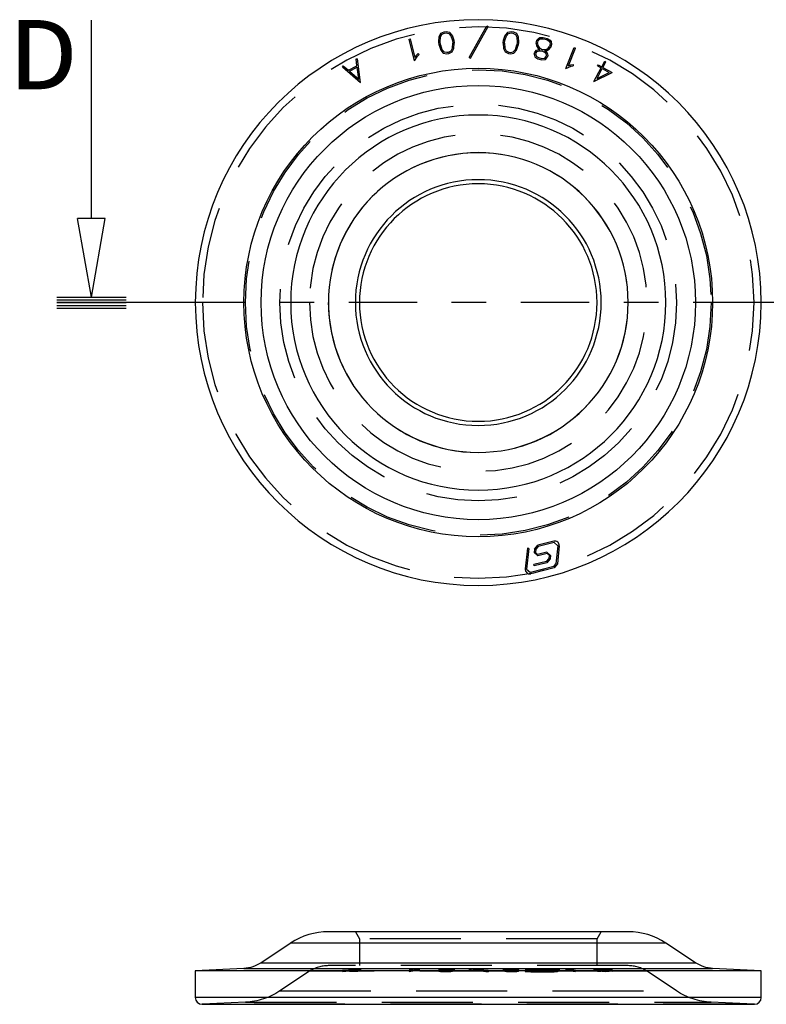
# Model space of a CAD drawing. Extents: x -65 to -29, y -70.1 to -47.
# Tile 39 of 57: x -39.3 to -37.2, y -66.6 to -63.7. Entities that reach past the tile are written whole.
import ezdxf
from ezdxf.enums import TextEntityAlignment as Align

# ---------------------------------------------------------------- set-up
doc = ezdxf.new("R2010")
doc.units = 0
doc.header["$MEASUREMENT"] = 0
doc.linetypes.add('DIVIDE', pattern=[0.393701, 0.19685, -0.098425, 0, -0.098425])
doc.linetypes.add('HIDDEN', pattern=[0.393701, 0.26248, -0.13122])
doc.layers.get('0').update_dxf_attribs({"linetype": 'CONTINUOUS'})
doc.layers.add('DST', color=7, linetype='CONTINUOUS')
doc.styles.add('VERO7-COURIER_NEW', font='cour.ttf')

# ---------------------------------------------------------------- blocks, each defined once
blk = doc.blocks.new('ARROWHEADSECTIONCLOSED')
at = {"color": 0}
for p, q in [((0, 0.0196), (-1, 0.0196)), ((0, 0.0098), (-1, 0.0098)), ((0, 0), (-1, 0)), ((0, -0.0098), (-1, -0.0098)), ((0, -0.0196), (-1, -0.0196)), ((-0.5, -0.0196), (-0.7, -0.2976)), ((-0.5, -0.0196), (-0.3, -0.2976)), ((-0.7, -0.2976), (-0.3, -0.2976)), ((-0.5, -0.2976), (-0.5, -1))]:
    blk.add_line(p, q, dxfattribs=at)

msp = doc.modelspace()

# ---------------------------------------------------------------- linework, layer by layer
at = {"layer": 'DST', "color": 4, "linetype": 'CONTINUOUS'}
for p, q in [((-38.0137, -63.8573), (-37.9622, -63.766)), ((-38.0102, -63.8593), (-37.9588, -63.7679)), ((-37.9622, -63.766), (-37.9588, -63.7679)), ((-38.1869, -63.8042), (-38.183, -63.8032)), ((-38.1711, -63.867), (-38.1869, -63.8042)), ((-38.1696, -63.8568), (-38.183, -63.8032)), ((-38.1015, -63.8123), (-38.1004, -63.7971)), ((-38.1004, -63.7971), (-38.0953, -63.787)), ((-38.0976, -63.8122), (-38.0965, -63.7982)), ((-38.0965, -63.7982), (-38.0924, -63.79)), ((-38.0953, -63.787), (-38.0862, -63.7827)), ((-38.0924, -63.79), (-38.0851, -63.7865)), ((-38.0862, -63.7827), (-38.0799, -63.7819)), ((-38.0851, -63.7865), (-38.0801, -63.7859)), ((-38.0801, -63.7859), (-38.0722, -63.7874)), ((-38.0799, -63.7819), (-38.0701, -63.7839)), ((-38.0722, -63.7874), (-38.0662, -63.7945)), ((-38.0701, -63.7839), (-38.0627, -63.7925)), ((-38.0662, -63.7945), (-38.0618, -63.8077)), ((-38.0627, -63.7925), (-38.0579, -63.8069)), ((-37.9145, -63.807), (-37.9097, -63.7926)), ((-37.9106, -63.8079), (-37.9062, -63.7946)), ((-37.9097, -63.7926), (-37.9023, -63.7841)), ((-37.9062, -63.7946), (-37.9002, -63.7877)), ((-37.9023, -63.7841), (-37.8925, -63.782)), ((-37.9002, -63.7877), (-37.8923, -63.786)), ((-37.8925, -63.782), (-37.8861, -63.7829)), ((-37.8923, -63.786), (-37.8873, -63.7867)), ((-37.8873, -63.7867), (-37.8801, -63.7902)), ((-37.8861, -63.7829), (-37.8771, -63.7872)), ((-37.8801, -63.7902), (-37.8759, -63.7984)), ((-37.8771, -63.7872), (-37.872, -63.7974)), ((-37.8759, -63.7984), (-37.8749, -63.8124)), ((-37.872, -63.7974), (-37.8709, -63.8125)), ((-37.8184, -63.8075), (-37.8137, -63.8022)), ((-37.8148, -63.8094), (-37.8111, -63.8052)), ((-37.8137, -63.8022), (-37.8096, -63.7996)), ((-37.8111, -63.8052), (-37.8084, -63.8035)), ((-37.8096, -63.7996), (-37.7998, -63.799)), ((-37.8084, -63.8035), (-37.8001, -63.8029)), ((-37.8001, -63.8029), (-37.7897, -63.8055)), ((-37.7998, -63.799), (-37.7881, -63.8019)), ((-37.7897, -63.8055), (-37.7827, -63.81)), ((-37.7881, -63.8019), (-37.7798, -63.8072)), ((-38.1004, -63.8211), (-38.1015, -63.8123)), ((-38.1004, -63.8211), (-38.0956, -63.8355)), ((-38.0965, -63.8202), (-38.0976, -63.8122)), ((-38.0965, -63.8202), (-38.0922, -63.8336)), ((-38.0922, -63.8336), (-38.0862, -63.8405)), ((-38.066, -63.8381), (-38.0619, -63.8298)), ((-38.0631, -63.841), (-38.058, -63.8309)), ((-38.0619, -63.8298), (-38.0608, -63.8159)), ((-38.0618, -63.8077), (-38.0608, -63.8159)), ((-38.058, -63.8309), (-38.0568, -63.8158)), ((-38.0579, -63.8069), (-38.0568, -63.8158)), ((-37.9156, -63.8159), (-37.9145, -63.807)), ((-37.9156, -63.8159), (-37.9145, -63.831)), ((-37.9145, -63.831), (-37.9095, -63.8412)), ((-37.9117, -63.816), (-37.9106, -63.8079)), ((-37.9117, -63.816), (-37.9106, -63.8299)), ((-37.9106, -63.8299), (-37.9065, -63.8382)), ((-37.8863, -63.8407), (-37.8803, -63.8338)), ((-37.8803, -63.8338), (-37.8759, -63.8204)), ((-37.8769, -63.8358), (-37.872, -63.8213)), ((-37.8749, -63.8124), (-37.8759, -63.8204)), ((-37.8709, -63.8125), (-37.872, -63.8213)), ((-37.8207, -63.8168), (-37.8184, -63.8075)), ((-37.8207, -63.8168), (-37.8191, -63.8238)), ((-37.8191, -63.8238), (-37.8147, -63.8314)), ((-37.8191, -63.8358), (-37.812, -63.8343)), ((-37.8167, -63.8168), (-37.8148, -63.8094)), ((-37.8167, -63.8168), (-37.8154, -63.8223)), ((-37.8154, -63.8223), (-37.8117, -63.8286)), ((-37.8147, -63.8314), (-37.8101, -63.8343)), ((-37.812, -63.8343), (-37.8101, -63.8343)), ((-37.8117, -63.8286), (-37.8046, -63.8331)), ((-37.8046, -63.8331), (-37.8025, -63.8343)), ((-37.8025, -63.8343), (-37.8001, -63.8343)), ((-37.8001, -63.8343), (-37.7916, -63.8337)), ((-37.7916, -63.8337), (-37.7854, -63.8299)), ((-37.7904, -63.8375), (-37.7828, -63.833)), ((-37.7854, -63.8299), (-37.7817, -63.8257)), ((-37.7828, -63.833), (-37.7781, -63.8275)), ((-37.7827, -63.81), (-37.781, -63.8128)), ((-37.7798, -63.8182), (-37.7817, -63.8257)), ((-37.781, -63.8128), (-37.7798, -63.8182)), ((-37.7798, -63.8072), (-37.7773, -63.8113)), ((-37.7758, -63.8183), (-37.7781, -63.8275)), ((-37.7773, -63.8113), (-37.7758, -63.8183)), ((-37.7341, -63.8889), (-37.7107, -63.8285)), ((-37.727, -63.8814), (-37.707, -63.8299)), ((-37.7107, -63.8285), (-37.707, -63.8299)), ((-38.3401, -63.8611), (-38.3362, -63.8606)), ((-38.3376, -63.881), (-38.3401, -63.8611)), ((-38.3274, -63.9294), (-38.3362, -63.8606)), ((-38.1711, -63.867), (-38.1626, -63.8528)), ((-38.1696, -63.8568), (-38.1657, -63.8502)), ((-38.1657, -63.8502), (-38.1606, -63.8458)), ((-38.1626, -63.8528), (-38.158, -63.8488)), ((-38.1606, -63.8458), (-38.158, -63.8488)), ((-38.0956, -63.8355), (-38.0883, -63.8441)), ((-38.0883, -63.8441), (-38.0784, -63.8461)), ((-38.0862, -63.8405), (-38.0782, -63.8421)), ((-38.0784, -63.8461), (-38.0721, -63.8454)), ((-38.0782, -63.8421), (-38.0732, -63.8415)), ((-38.0732, -63.8415), (-38.066, -63.8381)), ((-38.0721, -63.8454), (-38.0631, -63.841)), ((-38.0137, -63.8573), (-38.0102, -63.8593)), ((-37.9095, -63.8412), (-37.9004, -63.8455)), ((-37.9065, -63.8382), (-37.8993, -63.8417)), ((-37.9004, -63.8455), (-37.8941, -63.8463)), ((-37.8993, -63.8417), (-37.8942, -63.8423)), ((-37.8942, -63.8423), (-37.8863, -63.8407)), ((-37.8941, -63.8463), (-37.8843, -63.8443)), ((-37.8843, -63.8443), (-37.8769, -63.8358)), ((-37.8257, -63.8479), (-37.824, -63.8415)), ((-37.8257, -63.8479), (-37.824, -63.8554)), ((-37.824, -63.8415), (-37.8191, -63.8358)), ((-37.824, -63.8554), (-37.8154, -63.8609)), ((-37.8216, -63.848), (-37.8204, -63.8434)), ((-37.8216, -63.848), (-37.8205, -63.853)), ((-37.8205, -63.853), (-37.8138, -63.8573)), ((-37.8204, -63.8434), (-37.817, -63.8394)), ((-37.817, -63.8394), (-37.8116, -63.8382)), ((-37.8154, -63.8609), (-37.8037, -63.8639)), ((-37.8138, -63.8573), (-37.8034, -63.8599)), ((-37.8116, -63.8382), (-37.8034, -63.8382)), ((-37.8034, -63.8382), (-37.7963, -63.842)), ((-37.8034, -63.8599), (-37.7955, -63.8593)), ((-37.7963, -63.842), (-37.7921, -63.8457)), ((-37.7957, -63.8379), (-37.7904, -63.8375)), ((-37.7957, -63.8379), (-37.794, -63.8388)), ((-37.7955, -63.8593), (-37.7922, -63.8555)), ((-37.794, -63.8388), (-37.7886, -63.8436)), ((-37.7936, -63.8631), (-37.7886, -63.8573)), ((-37.791, -63.8508), (-37.7922, -63.8555)), ((-37.7921, -63.8457), (-37.791, -63.8508)), ((-37.7886, -63.8436), (-37.7869, -63.8509)), ((-37.7869, -63.8509), (-37.7886, -63.8573)), ((-38.3797, -63.884), (-38.3771, -63.881)), ((-38.3797, -63.884), (-38.3274, -63.9294)), ((-38.3771, -63.881), (-38.362, -63.8941)), ((-38.362, -63.8941), (-38.3376, -63.881)), ((-38.3588, -63.8969), (-38.337, -63.8852)), ((-38.3326, -63.9197), (-38.337, -63.8852)), ((-37.8037, -63.8639), (-37.7936, -63.8631)), ((-37.7341, -63.8889), (-37.719, -63.8822)), ((-37.727, -63.8814), (-37.72, -63.8783)), ((-37.72, -63.8783), (-37.7133, -63.8777)), ((-37.719, -63.8822), (-37.713, -63.8816)), ((-37.7133, -63.8777), (-37.713, -63.8816)), ((-37.6537, -63.9264), (-37.6327, -63.8874)), ((-37.6444, -63.9174), (-37.6292, -63.8893)), ((-37.6435, -63.8816), (-37.6417, -63.8781)), ((-37.6435, -63.8816), (-37.6327, -63.8874)), ((-37.6417, -63.8781), (-37.6308, -63.884)), ((-37.6308, -63.884), (-37.6223, -63.8681)), ((-37.6292, -63.8893), (-37.6092, -63.9001)), ((-37.6274, -63.8858), (-37.6188, -63.87)), ((-37.6274, -63.8858), (-37.6006, -63.9002)), ((-37.6223, -63.8681), (-37.6188, -63.87)), ((-38.3588, -63.8969), (-38.3326, -63.9197)), ((-37.6537, -63.9264), (-37.6006, -63.9002)), ((-37.6444, -63.9174), (-37.6092, -63.9001)), ((-37.7696, -65.2539), (-37.8156, -65.2655)), ((-37.8457, -65.2744), (-37.8518, -65.334)), ((-37.8418, -65.2748), (-37.8479, -65.3344)), ((-37.8418, -65.2748), (-37.8457, -65.2744)), ((-37.8252, -65.2766), (-37.8262, -65.2865)), ((-37.8252, -65.2766), (-37.8156, -65.2655)), ((-37.8213, -65.277), (-37.8223, -65.2869)), ((-37.8146, -65.2693), (-37.8213, -65.277)), ((-37.7687, -65.2577), (-37.8146, -65.2693)), ((-37.7577, -65.2672), (-37.7687, -65.2577)), ((-37.7577, -65.2672), (-37.763, -65.3193)), ((-37.7538, -65.2676), (-37.7591, -65.3197)), ((-37.7905, -65.3125), (-37.8272, -65.3217)), ((-37.8152, -65.296), (-37.8262, -65.2865)), ((-37.8223, -65.2869), (-37.8162, -65.2921)), ((-37.7899, -65.2855), (-37.8162, -65.2921)), ((-37.7889, -65.2893), (-37.8152, -65.296)), ((-37.7905, -65.3125), (-37.7839, -65.3048)), ((-37.7899, -65.2855), (-37.7789, -65.295)), ((-37.78, -65.3052), (-37.7896, -65.3163)), ((-37.7828, -65.2946), (-37.7889, -65.2893)), ((-37.7828, -65.2946), (-37.7839, -65.3048)), ((-37.7789, -65.295), (-37.78, -65.3052)), ((-37.8479, -65.3344), (-37.8369, -65.3439)), ((-37.7697, -65.3269), (-37.8369, -65.3439)), ((-37.7687, -65.3308), (-37.8359, -65.3477)), ((-37.8262, -65.3255), (-37.8272, -65.3217)), ((-37.7896, -65.3163), (-37.8262, -65.3255)), ((-37.7697, -65.3269), (-37.763, -65.3193)), ((-37.7591, -65.3197), (-37.7687, -65.3308)), ((-37.5547, -66.3817), (-38.4201, -66.3817)), ((-38.529, -66.4145), (-38.6144, -66.4713)), ((-37.3603, -66.4713), (-37.4457, -66.4145)), ((-38.664, -66.4875), (-38.8043, -66.4942)), ((-37.1705, -66.4942), (-38.8043, -66.4942)), ((-38.8043, -66.4942), (-38.8043, -66.5716)), ((-37.8359, -66.4932), (-37.8519, -66.4925)), ((-37.8519, -66.4925), (-37.8518, -66.4925)), ((-37.8457, -66.4897), (-37.8518, -66.4925)), ((-37.8418, -66.4898), (-37.8479, -66.4925)), ((-37.8479, -66.4925), (-37.8479, -66.4926)), ((-37.8479, -66.4926), (-37.8369, -66.4931)), ((-37.8479, -66.4926), (-37.8479, -66.493)), ((-37.8418, -66.4898), (-37.8457, -66.4897)), ((-37.8457, -66.4897), (-37.8457, -66.4915)), ((-37.7697, -66.493), (-37.8369, -66.4931)), ((-37.7687, -66.4932), (-37.8359, -66.4932)), ((-37.7905, -66.4921), (-37.8272, -66.4921)), ((-37.8262, -66.4923), (-37.8272, -66.4921)), ((-37.8152, -66.491), (-37.8263, -66.4905)), ((-37.8263, -66.4905), (-37.8262, -66.4905)), ((-37.8252, -66.49), (-37.8262, -66.4905)), ((-37.7896, -66.4923), (-37.8262, -66.4923)), ((-37.8252, -66.49), (-37.8156, -66.4896)), ((-37.8213, -66.4901), (-37.8223, -66.4905)), ((-37.8223, -66.4905), (-37.8223, -66.4906)), ((-37.8223, -66.4906), (-37.8162, -66.4909)), ((-37.8223, -66.4906), (-37.8223, -66.4909)), ((-37.8146, -66.4898), (-37.8213, -66.4901)), ((-37.7899, -66.4909), (-37.8162, -66.4909)), ((-37.7696, -66.4897), (-37.8156, -66.4896)), ((-37.7889, -66.491), (-37.8152, -66.491)), ((-37.7687, -66.4899), (-37.8146, -66.4898)), ((-37.7905, -66.4921), (-37.7839, -66.4918)), ((-37.7899, -66.4909), (-37.7789, -66.4914)), ((-37.78, -66.4919), (-37.7896, -66.4923)), ((-37.7828, -66.4913), (-37.7889, -66.491)), ((-37.7828, -66.4914), (-37.7839, -66.4918)), ((-37.7828, -66.4914), (-37.7828, -66.4913)), ((-37.7828, -66.4922), (-37.7828, -66.4913)), ((-37.7789, -66.4914), (-37.78, -66.4919)), ((-37.7789, -66.4914), (-37.7789, -66.4914)), ((-37.7697, -66.493), (-37.763, -66.4927)), ((-37.7696, -66.4897), (-37.7537, -66.4905)), ((-37.7576, -66.4904), (-37.7687, -66.4899)), ((-37.7591, -66.4928), (-37.7687, -66.4932)), ((-37.7577, -66.4905), (-37.763, -66.4927)), ((-37.7538, -66.4905), (-37.7591, -66.4928)), ((-37.7577, -66.4905), (-37.7576, -66.4904)), ((-37.7576, -66.4922), (-37.7576, -66.4904)), ((-37.7537, -66.4905), (-37.7538, -66.4905)), ((-37.1705, -66.4942), (-37.3107, -66.4875)), ((-37.1705, -66.5716), (-37.1705, -66.4942)), ((-38.7846, -66.5913), (-37.1902, -66.5913))]:
    msp.add_line(p, q, dxfattribs=at)
at = {"layer": 'DST', "color": 100, "linetype": 'CONTINUOUS'}
for p, q in [((-38.8043, -64.5648), (-39.2043, -64.5648)), ((-36.7705, -64.5648), (-37.1705, -64.5648))]:
    msp.add_line(p, q, dxfattribs=at)
at = {"layer": 'DST', "color": 100, "linetype": 'DIVIDE'}
msp.add_line((-37.1705, -64.5648), (-38.8043, -64.5648), dxfattribs=at)
at = {"layer": 'DST', "color": 254, "linetype": 'HIDDEN'}
for p, q in [((-37.8223, -65.2869), (-37.8223, -65.2869)), ((-38.3423, -66.3817), (-38.3303, -66.4025)), ((-37.6445, -66.4025), (-37.6325, -66.3817)), ((-37.6445, -66.4025), (-38.3303, -66.4025)), ((-38.3303, -66.4025), (-38.3303, -66.4797)), ((-37.6445, -66.4797), (-37.6445, -66.4025)), ((-38.4746, -66.496), (-38.56, -66.5527)), ((-37.5002, -66.496), (-38.4746, -66.496)), ((-37.5544, -66.4797), (-38.4204, -66.4797)), ((-38.3797, -66.4927), (-38.3274, -66.4896)), ((-38.3797, -66.4927), (-38.3771, -66.4927)), ((-38.3797, -66.4927), (-38.3797, -66.4966)), ((-38.3797, -66.4966), (-38.3695, -66.496)), ((-38.3771, -66.4967), (-38.3797, -66.4966)), ((-38.3771, -66.4927), (-38.362, -66.4918)), ((-38.3771, -66.4927), (-38.3771, -66.4967)), ((-38.3695, -66.496), (-38.3381, -66.4942)), ((-38.362, -66.4918), (-38.3588, -66.4918)), ((-38.362, -66.4918), (-38.362, -66.4958)), ((-38.3376, -66.4958), (-38.362, -66.4958)), ((-38.3588, -66.4917), (-38.3326, -66.4901)), ((-38.3588, -66.4917), (-38.3588, -66.4956)), ((-38.3588, -66.4917), (-38.337, -66.4917)), ((-38.3588, -66.4918), (-38.3376, -66.4919)), ((-38.3344, -66.4942), (-38.3588, -66.4956)), ((-38.3588, -66.4956), (-38.337, -66.4956)), ((-38.3376, -66.4919), (-38.3401, -66.4928)), ((-38.3401, -66.4928), (-38.3376, -66.4927)), ((-38.3401, -66.4928), (-38.3401, -66.4967)), ((-38.3362, -66.4966), (-38.3401, -66.4967)), ((-38.3381, -66.4942), (-38.3274, -66.4935)), ((-38.3376, -66.4919), (-38.3376, -66.4958)), ((-38.3376, -66.4927), (-38.3362, -66.4927)), ((-38.3326, -66.4901), (-38.337, -66.4917)), ((-38.337, -66.4917), (-38.337, -66.4956)), ((-38.337, -66.4956), (-38.3326, -66.4941)), ((-38.3326, -66.4914), (-38.3362, -66.4927)), ((-38.3362, -66.4927), (-38.3362, -66.4966)), ((-38.3274, -66.4935), (-38.3362, -66.4966)), ((-38.3326, -66.4941), (-38.3344, -66.4942)), ((-38.3274, -66.4896), (-38.3326, -66.4914)), ((-38.3326, -66.4901), (-38.3326, -66.4941)), ((-38.3274, -66.4896), (-38.3274, -66.4935)), ((-38.1711, -66.4896), (-38.1869, -66.4927)), ((-38.1869, -66.4927), (-38.183, -66.4927)), ((-38.1869, -66.4927), (-38.1869, -66.4967)), ((-38.1869, -66.4967), (-38.1711, -66.4936)), ((-38.183, -66.4967), (-38.1869, -66.4967)), ((-38.1696, -66.4901), (-38.183, -66.4927)), ((-38.183, -66.4927), (-38.183, -66.4967)), ((-38.1696, -66.494), (-38.183, -66.4967)), ((-38.1711, -66.4896), (-38.1626, -66.4902)), ((-38.1711, -66.4896), (-38.1711, -66.4936)), ((-38.1711, -66.4936), (-38.1626, -66.4941)), ((-38.1696, -66.4901), (-38.1657, -66.4903)), ((-38.1696, -66.4901), (-38.1696, -66.494)), ((-38.1657, -66.4903), (-38.1606, -66.4905)), ((-38.1657, -66.4903), (-38.1657, -66.4943)), ((-38.1606, -66.4944), (-38.1657, -66.4943)), ((-38.1626, -66.4902), (-38.158, -66.4903)), ((-38.1626, -66.4902), (-38.1626, -66.4941)), ((-38.1606, -66.4905), (-38.158, -66.4903)), ((-38.1606, -66.4905), (-38.1606, -66.4944)), ((-38.158, -66.4943), (-38.1606, -66.4944)), ((-38.158, -66.4903), (-38.158, -66.4943)), ((-38.1004, -66.4911), (-38.1015, -66.4915)), ((-38.1015, -66.4915), (-38.1004, -66.4922)), ((-38.1015, -66.4915), (-38.1015, -66.4955)), ((-38.1015, -66.4955), (-38.1004, -66.495)), ((-38.1004, -66.4962), (-38.1015, -66.4955)), ((-38.1004, -66.4911), (-38.0956, -66.4904)), ((-38.1004, -66.4911), (-38.1004, -66.495)), ((-38.1004, -66.4922), (-38.0976, -66.4925)), ((-38.1004, -66.4922), (-38.1004, -66.4962)), ((-38.1004, -66.495), (-38.0956, -66.4943)), ((-38.0953, -66.4966), (-38.1004, -66.4962)), ((-38.0965, -66.4911), (-38.0976, -66.4915)), ((-38.0976, -66.4915), (-38.0976, -66.4954)), ((-38.0976, -66.4915), (-38.0965, -66.4921)), ((-38.0976, -66.4925), (-38.0953, -66.4927)), ((-38.0965, -66.495), (-38.0976, -66.4954)), ((-38.0976, -66.4954), (-38.0965, -66.4961)), ((-38.0965, -66.4911), (-38.0922, -66.4904)), ((-38.0965, -66.4911), (-38.0965, -66.495)), ((-38.0965, -66.4921), (-38.0965, -66.4961)), ((-38.0965, -66.4921), (-38.0924, -66.4925)), ((-38.0922, -66.4944), (-38.0965, -66.495)), ((-38.0965, -66.4961), (-38.0924, -66.4964)), ((-38.0956, -66.4904), (-38.0883, -66.4899)), ((-38.0956, -66.4904), (-38.0956, -66.4943)), ((-38.0953, -66.4927), (-38.0862, -66.4928)), ((-38.0953, -66.4927), (-38.0953, -66.4966)), ((-38.0862, -66.4967), (-38.0953, -66.4966)), ((-38.0924, -66.4925), (-38.0924, -66.4964)), ((-38.0924, -66.4925), (-38.0851, -66.4926)), ((-38.0924, -66.4964), (-38.0851, -66.4966)), ((-38.0922, -66.4904), (-38.0862, -66.4901)), ((-38.0922, -66.4904), (-38.0922, -66.4944)), ((-38.0883, -66.4899), (-38.0784, -66.4898)), ((-38.0883, -66.4899), (-38.0883, -66.4939)), ((-38.0883, -66.4939), (-38.0784, -66.4937)), ((-38.0862, -66.4901), (-38.0782, -66.49)), ((-38.0862, -66.4901), (-38.0862, -66.494)), ((-38.0862, -66.4928), (-38.0799, -66.4928)), ((-38.0862, -66.4928), (-38.0862, -66.4967)), ((-38.0782, -66.4939), (-38.0862, -66.494)), ((-38.0799, -66.4967), (-38.0862, -66.4967)), ((-38.0851, -66.4926), (-38.0851, -66.4966)), ((-38.0851, -66.4926), (-38.0801, -66.4926)), ((-38.0851, -66.4966), (-38.0801, -66.4966)), ((-38.0801, -66.4926), (-38.0722, -66.4925)), ((-38.0801, -66.4926), (-38.0801, -66.4966)), ((-38.0801, -66.4966), (-38.0722, -66.4964)), ((-38.0799, -66.4928), (-38.0701, -66.4927)), ((-38.0799, -66.4928), (-38.0799, -66.4967)), ((-38.0701, -66.4966), (-38.0799, -66.4967)), ((-38.0784, -66.4898), (-38.0721, -66.4898)), ((-38.0784, -66.4898), (-38.0784, -66.4937)), ((-38.0784, -66.4937), (-38.0721, -66.4937)), ((-38.0782, -66.49), (-38.0782, -66.4939)), ((-38.0782, -66.49), (-38.0732, -66.49)), ((-38.0732, -66.4939), (-38.0782, -66.4939)), ((-38.0732, -66.49), (-38.0732, -66.4939)), ((-38.0732, -66.49), (-38.066, -66.4901)), ((-38.066, -66.494), (-38.0732, -66.4939)), ((-38.0722, -66.4925), (-38.0662, -66.4921)), ((-38.0722, -66.4925), (-38.0722, -66.4964)), ((-38.0722, -66.4964), (-38.0662, -66.4961)), ((-38.0721, -66.4898), (-38.0631, -66.4899)), ((-38.0721, -66.4898), (-38.0721, -66.4937)), ((-38.0721, -66.4937), (-38.0631, -66.4939)), ((-38.0701, -66.4927), (-38.0627, -66.4922)), ((-38.0701, -66.4927), (-38.0701, -66.4966)), ((-38.0627, -66.4962), (-38.0701, -66.4966)), ((-38.0662, -66.4921), (-38.0618, -66.4915)), ((-38.0662, -66.4921), (-38.0662, -66.4961)), ((-38.0662, -66.4961), (-38.0618, -66.4954)), ((-38.066, -66.4901), (-38.066, -66.494)), ((-38.066, -66.4901), (-38.0619, -66.4905)), ((-38.0631, -66.4899), (-38.058, -66.4904)), ((-38.0631, -66.4899), (-38.0631, -66.4939)), ((-38.0627, -66.4922), (-38.0579, -66.4915)), ((-38.0627, -66.4922), (-38.0627, -66.4962)), ((-38.0579, -66.4955), (-38.0627, -66.4962)), ((-38.0619, -66.4905), (-38.0619, -66.4944)), ((-38.0619, -66.4905), (-38.0608, -66.4911)), ((-38.0608, -66.495), (-38.0619, -66.4944)), ((-38.0618, -66.4915), (-38.0608, -66.4911)), ((-38.0618, -66.4915), (-38.0618, -66.4954)), ((-38.0618, -66.4954), (-38.0608, -66.495)), ((-38.0608, -66.4911), (-38.0608, -66.495)), ((-38.058, -66.4904), (-38.0568, -66.4911)), ((-38.058, -66.4904), (-38.058, -66.4943)), ((-38.058, -66.4943), (-38.0568, -66.495)), ((-38.0579, -66.4915), (-38.0568, -66.4911)), ((-38.0579, -66.4915), (-38.0579, -66.4955)), ((-38.0568, -66.495), (-38.0579, -66.4955)), ((-38.0568, -66.4911), (-38.0568, -66.495)), ((-38.0137, -66.489), (-38.0102, -66.4889)), ((-38.0137, -66.489), (-37.9622, -66.4933)), ((-38.0137, -66.489), (-38.0137, -66.4929)), ((-38.0137, -66.4929), (-38.0102, -66.4928)), ((-37.9988, -66.4942), (-38.0137, -66.4929)), ((-38.0102, -66.4889), (-37.9588, -66.4932)), ((-38.0102, -66.4889), (-38.0102, -66.4928)), ((-38.0102, -66.4928), (-37.9943, -66.4942)), ((-37.9767, -66.496), (-37.9988, -66.4942)), ((-37.9943, -66.4942), (-37.9723, -66.496)), ((-37.9622, -66.4973), (-37.9767, -66.496)), ((-37.9723, -66.496), (-37.9588, -66.4972)), ((-37.9622, -66.4933), (-37.9588, -66.4932)), ((-37.9622, -66.4933), (-37.9622, -66.4973)), ((-37.9588, -66.4972), (-37.9622, -66.4973)), ((-37.9588, -66.4932), (-37.9588, -66.4972)), ((-37.9156, -66.4911), (-37.9145, -66.4904)), ((-37.9156, -66.4911), (-37.9145, -66.4915)), ((-37.9156, -66.4911), (-37.9156, -66.495)), ((-37.9156, -66.495), (-37.9145, -66.4943)), ((-37.9145, -66.4955), (-37.9156, -66.495)), ((-37.9145, -66.4904), (-37.9095, -66.4899)), ((-37.9145, -66.4904), (-37.9145, -66.4943)), ((-37.9145, -66.4915), (-37.9097, -66.4922)), ((-37.9145, -66.4915), (-37.9145, -66.4955)), ((-37.9097, -66.4962), (-37.9145, -66.4955)), ((-37.9117, -66.4911), (-37.9106, -66.4905)), ((-37.9117, -66.4911), (-37.9117, -66.4951)), ((-37.9117, -66.4911), (-37.9106, -66.4915)), ((-37.9106, -66.4944), (-37.9117, -66.4951)), ((-37.9117, -66.4951), (-37.9106, -66.4954)), ((-37.9106, -66.4905), (-37.9065, -66.4901)), ((-37.9106, -66.4905), (-37.9106, -66.4944)), ((-37.9106, -66.4915), (-37.9106, -66.4954)), ((-37.9106, -66.4915), (-37.9062, -66.4921)), ((-37.9106, -66.4954), (-37.9062, -66.4961)), ((-37.9097, -66.4922), (-37.9023, -66.4927)), ((-37.9097, -66.4922), (-37.9097, -66.4962)), ((-37.9023, -66.4966), (-37.9097, -66.4962)), ((-37.9095, -66.4899), (-37.9004, -66.4898)), ((-37.9095, -66.4899), (-37.9095, -66.4939)), ((-37.9095, -66.4939), (-37.9004, -66.4937)), ((-37.9065, -66.4901), (-37.8993, -66.49)), ((-37.9065, -66.4901), (-37.9065, -66.494)), ((-37.8993, -66.4939), (-37.9065, -66.494)), ((-37.9062, -66.4921), (-37.9062, -66.4961)), ((-37.9062, -66.4921), (-37.9002, -66.4925)), ((-37.9062, -66.4961), (-37.9002, -66.4964)), ((-37.9023, -66.4927), (-37.8925, -66.4928)), ((-37.9023, -66.4927), (-37.9023, -66.4966)), ((-37.8925, -66.4968), (-37.9023, -66.4966)), ((-37.9004, -66.4898), (-37.8941, -66.4898)), ((-37.9004, -66.4898), (-37.9004, -66.4937)), ((-37.9004, -66.4937), (-37.8941, -66.4937)), ((-37.9002, -66.4925), (-37.9002, -66.4964)), ((-37.9002, -66.4925), (-37.8923, -66.4926)), ((-37.9002, -66.4964), (-37.8923, -66.4966)), ((-37.8993, -66.49), (-37.8993, -66.4939)), ((-37.8993, -66.49), (-37.8942, -66.49)), ((-37.8942, -66.4939), (-37.8993, -66.4939)), ((-37.8942, -66.49), (-37.8942, -66.4939)), ((-37.8942, -66.49), (-37.8863, -66.4901)), ((-37.8863, -66.494), (-37.8942, -66.4939)), ((-37.8941, -66.4898), (-37.8843, -66.4899)), ((-37.8941, -66.4898), (-37.8941, -66.4937)), ((-37.8941, -66.4937), (-37.8843, -66.4939)), ((-37.8925, -66.4928), (-37.8861, -66.4928)), ((-37.8925, -66.4928), (-37.8925, -66.4968)), ((-37.8861, -66.4968), (-37.8925, -66.4968)), ((-37.8923, -66.4926), (-37.8923, -66.4966)), ((-37.8923, -66.4926), (-37.8873, -66.4926)), ((-37.8923, -66.4966), (-37.8873, -66.4966)), ((-37.8873, -66.4926), (-37.8801, -66.4925)), ((-37.8873, -66.4926), (-37.8873, -66.4966)), ((-37.8873, -66.4966), (-37.8801, -66.4964)), ((-37.8863, -66.4901), (-37.8863, -66.494)), ((-37.8863, -66.4901), (-37.8803, -66.4905)), ((-37.8861, -66.4928), (-37.8771, -66.4927)), ((-37.8861, -66.4928), (-37.8861, -66.4968)), ((-37.8771, -66.4966), (-37.8861, -66.4968)), ((-37.8843, -66.4899), (-37.8769, -66.4904)), ((-37.8843, -66.4899), (-37.8843, -66.4939)), ((-37.8803, -66.4905), (-37.8803, -66.4944)), ((-37.8803, -66.4905), (-37.8759, -66.4911)), ((-37.8759, -66.4951), (-37.8803, -66.4944)), ((-37.8801, -66.4925), (-37.8759, -66.4921)), ((-37.8801, -66.4925), (-37.8801, -66.4964)), ((-37.8801, -66.4964), (-37.8759, -66.4961)), ((-37.8771, -66.4927), (-37.8749, -66.4925)), ((-37.8771, -66.4927), (-37.8771, -66.4966)), ((-37.872, -66.4962), (-37.8771, -66.4966)), ((-37.8769, -66.4904), (-37.872, -66.4911)), ((-37.8769, -66.4904), (-37.8769, -66.4943)), ((-37.8769, -66.4943), (-37.872, -66.495)), ((-37.8759, -66.4911), (-37.8759, -66.4951)), ((-37.8749, -66.4915), (-37.8759, -66.4911)), ((-37.8759, -66.4921), (-37.8749, -66.4915)), ((-37.8759, -66.4921), (-37.8759, -66.4961)), ((-37.8749, -66.4954), (-37.8759, -66.4951)), ((-37.8759, -66.4961), (-37.8749, -66.4954)), ((-37.8749, -66.4915), (-37.8749, -66.4954)), ((-37.8749, -66.4925), (-37.872, -66.4922)), ((-37.8709, -66.4915), (-37.872, -66.4911)), ((-37.872, -66.4911), (-37.872, -66.495)), ((-37.872, -66.4922), (-37.8709, -66.4915)), ((-37.872, -66.4922), (-37.872, -66.4962)), ((-37.872, -66.495), (-37.8709, -66.4955)), ((-37.8709, -66.4955), (-37.872, -66.4962)), ((-37.8709, -66.4915), (-37.8709, -66.4955)), ((-37.8519, -66.4925), (-37.8519, -66.4965)), ((-37.8518, -66.4964), (-37.8519, -66.4965)), ((-37.8519, -66.4965), (-37.8359, -66.4972)), ((-37.8518, -66.4925), (-37.8518, -66.4964)), ((-37.8479, -66.4947), (-37.8518, -66.4964)), ((-37.8479, -66.4925), (-37.8479, -66.4965)), ((-37.8479, -66.493), (-37.8479, -66.4965)), ((-37.8457, -66.4937), (-37.8479, -66.4947)), ((-37.8479, -66.4965), (-37.8418, -66.4937)), ((-37.8369, -66.497), (-37.8479, -66.4965)), ((-37.8479, -66.4965), (-37.8479, -66.4965)), ((-37.8457, -66.4915), (-37.8457, -66.4937)), ((-37.8418, -66.4937), (-37.8457, -66.4937)), ((-37.8418, -66.4898), (-37.8418, -66.4937)), ((-37.8369, -66.4932), (-37.8369, -66.497)), ((-37.7697, -66.497), (-37.8369, -66.497)), ((-37.8359, -66.4932), (-37.8359, -66.4972)), ((-37.8359, -66.4972), (-37.7687, -66.4971)), ((-37.8272, -66.4921), (-37.8272, -66.4961)), ((-37.7905, -66.496), (-37.8272, -66.4961)), ((-37.8272, -66.4961), (-37.8262, -66.4962)), ((-37.8263, -66.4905), (-37.8263, -66.4945)), ((-37.8262, -66.4944), (-37.8263, -66.4945)), ((-37.8263, -66.4945), (-37.8152, -66.495)), ((-37.8262, -66.4905), (-37.8262, -66.4923)), ((-37.8262, -66.4923), (-37.8262, -66.4962)), ((-37.8252, -66.494), (-37.8262, -66.4944)), ((-37.8262, -66.4962), (-37.7896, -66.4962)), ((-37.8257, -66.4903), (-37.824, -66.4899)), ((-37.8257, -66.4903), (-37.824, -66.4906)), ((-37.8257, -66.4903), (-37.8257, -66.4942)), ((-37.8257, -66.4942), (-37.824, -66.4939)), ((-37.824, -66.4945), (-37.8257, -66.4942)), ((-37.8252, -66.4907), (-37.8252, -66.494)), ((-37.8223, -66.4937), (-37.8252, -66.494)), ((-37.824, -66.4899), (-37.8154, -66.4898)), ((-37.824, -66.4899), (-37.824, -66.4939)), ((-37.824, -66.4906), (-37.8191, -66.4909)), ((-37.824, -66.4906), (-37.824, -66.4945)), ((-37.824, -66.4939), (-37.8154, -66.4937)), ((-37.8191, -66.4948), (-37.824, -66.4945)), ((-37.8223, -66.4905), (-37.8223, -66.4945)), ((-37.8223, -66.4909), (-37.8223, -66.4945)), ((-37.8156, -66.4936), (-37.8223, -66.4937)), ((-37.8223, -66.4945), (-37.8213, -66.494)), ((-37.8162, -66.4948), (-37.8223, -66.4945)), ((-37.8223, -66.4945), (-37.8223, -66.4945)), ((-37.8216, -66.4903), (-37.8205, -66.4901)), ((-37.8216, -66.4903), (-37.8216, -66.4942)), ((-37.8216, -66.4903), (-37.8204, -66.4905)), ((-37.8205, -66.494), (-37.8216, -66.4942)), ((-37.8216, -66.4942), (-37.8204, -66.4945)), ((-37.8213, -66.4901), (-37.8213, -66.494)), ((-37.8213, -66.494), (-37.8146, -66.4938)), ((-37.8207, -66.4918), (-37.8191, -66.4915)), ((-37.8207, -66.4918), (-37.819, -66.4921)), ((-37.8207, -66.4918), (-37.8207, -66.4957)), ((-37.8207, -66.4957), (-37.8191, -66.4954)), ((-37.819, -66.496), (-37.8207, -66.4957)), ((-37.8205, -66.4901), (-37.8138, -66.49)), ((-37.8205, -66.4901), (-37.8205, -66.494)), ((-37.8138, -66.4939), (-37.8205, -66.494)), ((-37.8204, -66.4905), (-37.8204, -66.4945)), ((-37.8204, -66.4905), (-37.817, -66.4908)), ((-37.8204, -66.4945), (-37.817, -66.4947)), ((-37.8191, -66.4909), (-37.8123, -66.491)), ((-37.8191, -66.4909), (-37.8191, -66.4948)), ((-37.8191, -66.4915), (-37.8147, -66.4911)), ((-37.8191, -66.4915), (-37.8191, -66.4954)), ((-37.8123, -66.495), (-37.8191, -66.4948)), ((-37.8191, -66.4954), (-37.8147, -66.4951)), ((-37.819, -66.4921), (-37.8184, -66.4922)), ((-37.8184, -66.4962), (-37.819, -66.496)), ((-37.8184, -66.4922), (-37.8173, -66.4923)), ((-37.8184, -66.4922), (-37.8184, -66.4962)), ((-37.8172, -66.4962), (-37.8184, -66.4962)), ((-37.8173, -66.4923), (-37.8167, -66.4923)), ((-37.8137, -66.4965), (-37.8172, -66.4962)), ((-37.817, -66.4908), (-37.817, -66.4947)), ((-37.817, -66.4908), (-37.8124, -66.4909)), ((-37.817, -66.4947), (-37.8124, -66.4948)), ((-37.8167, -66.4918), (-37.8154, -66.4916)), ((-37.8167, -66.4918), (-37.8167, -66.4957)), ((-37.8167, -66.4918), (-37.8148, -66.4922)), ((-37.8167, -66.4923), (-37.8137, -66.4925)), ((-37.8154, -66.4955), (-37.8167, -66.4957)), ((-37.8167, -66.4957), (-37.8148, -66.4961)), ((-37.8162, -66.491), (-37.8162, -66.4948)), ((-37.7899, -66.4948), (-37.8162, -66.4948)), ((-37.8156, -66.4898), (-37.8156, -66.4936)), ((-37.7828, -66.4936), (-37.8156, -66.4936)), ((-37.8154, -66.4898), (-37.8037, -66.4898)), ((-37.8154, -66.4898), (-37.8154, -66.4937)), ((-37.8154, -66.4916), (-37.8117, -66.4913)), ((-37.8154, -66.4916), (-37.8154, -66.4955)), ((-37.8154, -66.4937), (-37.8037, -66.4937)), ((-37.8117, -66.4953), (-37.8154, -66.4955)), ((-37.8152, -66.491), (-37.8152, -66.495)), ((-37.8152, -66.495), (-37.7889, -66.495)), ((-37.8148, -66.4922), (-37.8148, -66.4961)), ((-37.8148, -66.4922), (-37.813, -66.4923)), ((-37.8148, -66.4961), (-37.813, -66.4962)), ((-37.8147, -66.4911), (-37.8101, -66.4911)), ((-37.8147, -66.4911), (-37.8147, -66.4951)), ((-37.8147, -66.4951), (-37.8101, -66.495)), ((-37.8146, -66.4898), (-37.8146, -66.4938)), ((-37.8146, -66.4938), (-37.7687, -66.4938)), ((-37.8138, -66.49), (-37.8138, -66.4939)), ((-37.8138, -66.49), (-37.8034, -66.49)), ((-37.8034, -66.4939), (-37.8138, -66.4939)), ((-37.8137, -66.4925), (-37.8096, -66.4927)), ((-37.8137, -66.4925), (-37.8137, -66.4965)), ((-37.8096, -66.4966), (-37.8137, -66.4965)), ((-37.813, -66.4923), (-37.8111, -66.4924)), ((-37.813, -66.4962), (-37.8111, -66.4963)), ((-37.8124, -66.4909), (-37.8116, -66.4909)), ((-37.8124, -66.4948), (-37.8116, -66.4948)), ((-37.8123, -66.491), (-37.812, -66.491)), ((-37.812, -66.495), (-37.8123, -66.495)), ((-37.812, -66.491), (-37.8101, -66.4911)), ((-37.812, -66.491), (-37.812, -66.495)), ((-37.8101, -66.495), (-37.812, -66.495)), ((-37.8117, -66.4913), (-37.8117, -66.4953)), ((-37.8117, -66.4913), (-37.8101, -66.4913)), ((-37.8046, -66.4951), (-37.8117, -66.4953)), ((-37.8116, -66.4909), (-37.8116, -66.4948)), ((-37.8116, -66.4909), (-37.8034, -66.491)), ((-37.8116, -66.4948), (-37.8034, -66.4949)), ((-37.8111, -66.4924), (-37.8111, -66.4963)), ((-37.8111, -66.4924), (-37.8084, -66.4925)), ((-37.8111, -66.4963), (-37.8084, -66.4964)), ((-37.8101, -66.4911), (-37.8101, -66.495)), ((-37.8101, -66.4913), (-37.8046, -66.4912)), ((-37.8096, -66.4927), (-37.7998, -66.4928)), ((-37.8096, -66.4927), (-37.8096, -66.4966)), ((-37.7998, -66.4968), (-37.8096, -66.4966)), ((-37.8084, -66.4925), (-37.8084, -66.4964)), ((-37.8084, -66.4925), (-37.8001, -66.4926)), ((-37.8084, -66.4964), (-37.8001, -66.4966)), ((-37.8046, -66.4912), (-37.8046, -66.4951)), ((-37.8046, -66.4912), (-37.8025, -66.4912)), ((-37.8025, -66.4951), (-37.8046, -66.4951)), ((-37.8037, -66.4898), (-37.8037, -66.4937)), ((-37.8034, -66.49), (-37.8034, -66.4939)), ((-37.8034, -66.49), (-37.7955, -66.4901)), ((-37.8034, -66.491), (-37.7963, -66.4909)), ((-37.8034, -66.491), (-37.8034, -66.4949)), ((-37.7955, -66.494), (-37.8034, -66.4939)), ((-37.8034, -66.4949), (-37.7963, -66.4948)), ((-37.8025, -66.4912), (-37.8025, -66.4951)), ((-37.8025, -66.4912), (-37.8001, -66.4912)), ((-37.8001, -66.4951), (-37.8025, -66.4951)), ((-37.8001, -66.4912), (-37.8001, -66.4951)), ((-37.8001, -66.4912), (-37.7957, -66.4912)), ((-37.8001, -66.4926), (-37.7897, -66.4926)), ((-37.8001, -66.4926), (-37.8001, -66.4966)), ((-37.7916, -66.4953), (-37.8001, -66.4951)), ((-37.8001, -66.4966), (-37.7897, -66.4966)), ((-37.7998, -66.4928), (-37.7957, -66.4928)), ((-37.7998, -66.4928), (-37.7998, -66.4968)), ((-37.7881, -66.4968), (-37.7998, -66.4968)), ((-37.7963, -66.4909), (-37.7957, -66.4909)), ((-37.7963, -66.4909), (-37.7963, -66.4948)), ((-37.7963, -66.4948), (-37.7957, -66.4948)), ((-37.7957, -66.4909), (-37.7921, -66.4908)), ((-37.7957, -66.4911), (-37.794, -66.491)), ((-37.7957, -66.4911), (-37.7904, -66.4911)), ((-37.7957, -66.4911), (-37.7957, -66.495)), ((-37.7957, -66.4912), (-37.7916, -66.4913)), ((-37.7957, -66.4928), (-37.791, -66.4928)), ((-37.7957, -66.4948), (-37.7921, -66.4947)), ((-37.794, -66.495), (-37.7957, -66.495)), ((-37.7957, -66.495), (-37.7904, -66.4951)), ((-37.7955, -66.4901), (-37.7955, -66.494)), ((-37.7955, -66.4901), (-37.7922, -66.4903)), ((-37.7922, -66.4942), (-37.7955, -66.494)), ((-37.794, -66.491), (-37.7938, -66.491)), ((-37.794, -66.491), (-37.794, -66.495)), ((-37.7938, -66.495), (-37.794, -66.495)), ((-37.7938, -66.491), (-37.791, -66.491)), ((-37.7886, -66.4948), (-37.7938, -66.495)), ((-37.7936, -66.4899), (-37.7886, -66.4903)), ((-37.7936, -66.4899), (-37.7936, -66.4939)), ((-37.7936, -66.4939), (-37.7886, -66.4942)), ((-37.7922, -66.4903), (-37.7922, -66.4942)), ((-37.791, -66.4905), (-37.7922, -66.4903)), ((-37.791, -66.4945), (-37.7922, -66.4942)), ((-37.7921, -66.4908), (-37.791, -66.4905)), ((-37.7921, -66.4908), (-37.7921, -66.4947)), ((-37.7921, -66.4947), (-37.791, -66.4945)), ((-37.7916, -66.4913), (-37.7916, -66.4953)), ((-37.7916, -66.4913), (-37.791, -66.4913)), ((-37.7854, -66.4955), (-37.7916, -66.4953)), ((-37.791, -66.4905), (-37.791, -66.4945)), ((-37.791, -66.491), (-37.7886, -66.4909)), ((-37.791, -66.4913), (-37.7854, -66.4916)), ((-37.791, -66.4928), (-37.7881, -66.4928)), ((-37.7905, -66.4923), (-37.7905, -66.496)), ((-37.7839, -66.4958), (-37.7905, -66.496)), ((-37.7904, -66.4911), (-37.7828, -66.4915)), ((-37.7904, -66.4911), (-37.7904, -66.4951)), ((-37.7904, -66.4951), (-37.7828, -66.4954)), ((-37.7899, -66.491), (-37.7899, -66.4932)), ((-37.7899, -66.4932), (-37.7899, -66.4948)), ((-37.7828, -66.4949), (-37.7899, -66.4948)), ((-37.7897, -66.4926), (-37.7827, -66.4925)), ((-37.7897, -66.4926), (-37.7897, -66.4966)), ((-37.7897, -66.4966), (-37.7827, -66.4964)), ((-37.7896, -66.4923), (-37.7896, -66.4962)), ((-37.7896, -66.4962), (-37.78, -66.4958)), ((-37.7889, -66.491), (-37.7889, -66.495)), ((-37.7889, -66.495), (-37.7828, -66.4953)), ((-37.7869, -66.4906), (-37.7886, -66.4903)), ((-37.7886, -66.4903), (-37.7886, -66.4942)), ((-37.7886, -66.4909), (-37.7869, -66.4906)), ((-37.7886, -66.4909), (-37.7886, -66.4948)), ((-37.7886, -66.4942), (-37.7869, -66.4945)), ((-37.7869, -66.4945), (-37.7886, -66.4948)), ((-37.7881, -66.4928), (-37.7828, -66.4927)), ((-37.7881, -66.4928), (-37.7881, -66.4968)), ((-37.7798, -66.4966), (-37.7881, -66.4968)), ((-37.7869, -66.4906), (-37.7869, -66.4945)), ((-37.7854, -66.4916), (-37.7854, -66.4955)), ((-37.7854, -66.4916), (-37.7817, -66.4918)), ((-37.7817, -66.4957), (-37.7854, -66.4955)), ((-37.7839, -66.4922), (-37.7839, -66.4958)), ((-37.7828, -66.4953), (-37.7839, -66.4958)), ((-37.7828, -66.4915), (-37.7781, -66.4918)), ((-37.7828, -66.4915), (-37.7828, -66.4954)), ((-37.7828, -66.4922), (-37.7828, -66.4953)), ((-37.7828, -66.4953), (-37.7828, -66.4922)), ((-37.7828, -66.4927), (-37.7798, -66.4927)), ((-37.7696, -66.4936), (-37.7828, -66.4936)), ((-37.7789, -66.4953), (-37.7828, -66.4949)), ((-37.7828, -66.4953), (-37.7828, -66.4953)), ((-37.7828, -66.4954), (-37.7781, -66.4957)), ((-37.7827, -66.4925), (-37.781, -66.4924)), ((-37.7827, -66.4925), (-37.7827, -66.4964)), ((-37.7827, -66.4964), (-37.781, -66.4963)), ((-37.7817, -66.4918), (-37.7817, -66.4957)), ((-37.7807, -66.492), (-37.7817, -66.4918)), ((-37.7798, -66.4961), (-37.7817, -66.4957)), ((-37.781, -66.4924), (-37.7798, -66.4922)), ((-37.781, -66.4924), (-37.781, -66.4963)), ((-37.781, -66.4963), (-37.7798, -66.4961)), ((-37.7798, -66.4922), (-37.7807, -66.492)), ((-37.78, -66.4919), (-37.78, -66.4958)), ((-37.78, -66.4958), (-37.7789, -66.4954)), ((-37.7798, -66.4922), (-37.7798, -66.4961)), ((-37.7798, -66.4927), (-37.7773, -66.4925)), ((-37.7798, -66.4927), (-37.7798, -66.4966)), ((-37.7773, -66.4965), (-37.7798, -66.4966)), ((-37.7789, -66.4953), (-37.7789, -66.4914)), ((-37.7789, -66.4914), (-37.7789, -66.4954)), ((-37.7789, -66.4954), (-37.7789, -66.4953)), ((-37.7758, -66.4922), (-37.7781, -66.4918)), ((-37.7781, -66.4918), (-37.7781, -66.4957)), ((-37.7781, -66.4957), (-37.7758, -66.4962)), ((-37.7773, -66.4925), (-37.7758, -66.4922)), ((-37.7773, -66.4925), (-37.7773, -66.4965)), ((-37.7758, -66.4962), (-37.7773, -66.4965)), ((-37.7758, -66.4922), (-37.7758, -66.4962)), ((-37.7697, -66.493), (-37.7697, -66.497)), ((-37.763, -66.4967), (-37.7697, -66.497)), ((-37.7696, -66.4899), (-37.7696, -66.4936)), ((-37.7687, -66.4899), (-37.7687, -66.4938)), ((-37.7687, -66.4932), (-37.7687, -66.4971)), ((-37.7687, -66.4971), (-37.7591, -66.4968)), ((-37.763, -66.4931), (-37.763, -66.4967)), ((-37.7577, -66.4944), (-37.763, -66.4967)), ((-37.7591, -66.4928), (-37.7591, -66.4968)), ((-37.7591, -66.4968), (-37.7538, -66.4945)), ((-37.7577, -66.4922), (-37.7577, -66.4944)), ((-37.7576, -66.4944), (-37.7577, -66.4944)), ((-37.7576, -66.4944), (-37.7576, -66.4922)), ((-37.7538, -66.4905), (-37.7538, -66.4945)), ((-37.7538, -66.4945), (-37.7537, -66.4944)), ((-37.7537, -66.4944), (-37.7537, -66.4905)), ((-37.7341, -66.4896), (-37.7107, -66.4927)), ((-37.7341, -66.4896), (-37.719, -66.4902)), ((-37.7341, -66.4896), (-37.7341, -66.4936)), ((-37.7107, -66.4967), (-37.7341, -66.4936)), ((-37.7341, -66.4936), (-37.719, -66.4941)), ((-37.727, -66.4901), (-37.72, -66.4904)), ((-37.727, -66.4901), (-37.707, -66.4927)), ((-37.727, -66.4901), (-37.727, -66.494)), ((-37.727, -66.494), (-37.707, -66.4967)), ((-37.72, -66.4904), (-37.7133, -66.4905)), ((-37.72, -66.4904), (-37.72, -66.4943)), ((-37.7133, -66.4944), (-37.72, -66.4943)), ((-37.719, -66.4902), (-37.713, -66.4903)), ((-37.719, -66.4902), (-37.719, -66.4941)), ((-37.7133, -66.4905), (-37.713, -66.4903)), ((-37.7133, -66.4905), (-37.7133, -66.4944)), ((-37.713, -66.4943), (-37.7133, -66.4944)), ((-37.713, -66.4903), (-37.713, -66.4943)), ((-37.7107, -66.4927), (-37.707, -66.4927)), ((-37.7107, -66.4927), (-37.7107, -66.4967)), ((-37.707, -66.4967), (-37.7107, -66.4967)), ((-37.707, -66.4927), (-37.707, -66.4967)), ((-37.6537, -66.4896), (-37.6327, -66.4917)), ((-37.6537, -66.4896), (-37.6006, -66.4919)), ((-37.6537, -66.4896), (-37.6537, -66.4935)), ((-37.6327, -66.4956), (-37.6537, -66.4935)), ((-37.6537, -66.4935), (-37.6387, -66.4942)), ((-37.6444, -66.4902), (-37.6292, -66.4917)), ((-37.6444, -66.4902), (-37.6444, -66.4941)), ((-37.6444, -66.4902), (-37.6092, -66.4917)), ((-37.6444, -66.4941), (-37.6292, -66.4956)), ((-37.6429, -66.4942), (-37.6444, -66.4941)), ((-37.6435, -66.4917), (-37.6327, -66.4917)), ((-37.6435, -66.4917), (-37.6417, -66.4919)), ((-37.6435, -66.4917), (-37.6435, -66.4956)), ((-37.6435, -66.4956), (-37.6327, -66.4956)), ((-37.6417, -66.4958), (-37.6435, -66.4956)), ((-37.6092, -66.4956), (-37.6429, -66.4942)), ((-37.6417, -66.4919), (-37.6327, -66.4919)), ((-37.6417, -66.4919), (-37.6417, -66.4958)), ((-37.6308, -66.4958), (-37.6417, -66.4958)), ((-37.6387, -66.4942), (-37.6006, -66.4958)), ((-37.6327, -66.4917), (-37.6327, -66.4956)), ((-37.6327, -66.4919), (-37.6308, -66.4919)), ((-37.6308, -66.4919), (-37.6223, -66.4927)), ((-37.6308, -66.4919), (-37.6308, -66.4958)), ((-37.6223, -66.4967), (-37.6308, -66.4958)), ((-37.6292, -66.4917), (-37.6292, -66.4956)), ((-37.6292, -66.4917), (-37.6092, -66.4917)), ((-37.6292, -66.4956), (-37.6092, -66.4956)), ((-37.6274, -66.4919), (-37.6092, -66.4919)), ((-37.6274, -66.4919), (-37.6188, -66.4927)), ((-37.6274, -66.4919), (-37.6274, -66.4958)), ((-37.6006, -66.4958), (-37.6274, -66.4958)), ((-37.6274, -66.4958), (-37.6188, -66.4967)), ((-37.6223, -66.4927), (-37.6188, -66.4927)), ((-37.6223, -66.4927), (-37.6223, -66.4967)), ((-37.6188, -66.4967), (-37.6223, -66.4967)), ((-37.6188, -66.4927), (-37.6188, -66.4967)), ((-37.6092, -66.4917), (-37.6092, -66.4956)), ((-37.6092, -66.4919), (-37.6006, -66.4919)), ((-37.6006, -66.4919), (-37.6006, -66.4958)), ((-37.4147, -66.5527), (-37.5002, -66.496)), ((-38.56, -66.5527), (-37.4147, -66.5527)), ((-38.6596, -66.5854), (-38.7836, -66.5913)), ((-37.1911, -66.5913), (-38.7836, -66.5913)), ((-38.6596, -66.5854), (-37.3151, -66.5854)), ((-37.1911, -66.5913), (-37.3151, -66.5854))]:
    msp.add_line(p, q, dxfattribs=at)
at = {"layer": 'DST', "color": 96, "linetype": 'CONTINUOUS'}
for p, q in [((-37.4457, -66.4145), (-38.529, -66.4145)), ((-38.6144, -66.4713), (-37.3603, -66.4713)), ((-38.664, -66.4875), (-37.3107, -66.4875)), ((-37.8369, -66.4931), (-37.8369, -66.4932)), ((-37.8252, -66.49), (-37.8252, -66.4907)), ((-37.8162, -66.4909), (-37.8162, -66.491)), ((-37.8156, -66.4896), (-37.8156, -66.4898)), ((-37.7905, -66.4921), (-37.7905, -66.4923)), ((-37.7899, -66.4909), (-37.7899, -66.491)), ((-37.7839, -66.4918), (-37.7839, -66.4922)), ((-37.7828, -66.4914), (-37.7828, -66.4922)), ((-37.7696, -66.4897), (-37.7696, -66.4899)), ((-37.763, -66.4927), (-37.763, -66.4931)), ((-37.7577, -66.4905), (-37.7577, -66.4922)), ((-37.1705, -66.5716), (-38.8043, -66.5716))]:
    msp.add_line(p, q, dxfattribs=at)
at = {"layer": 'DST', "color": 4, "linetype": 'CONTINUOUS', "extrusion": (0, 0, -1)}
for radius in [0.8169, 0.3549, 0.3429]:
    msp.add_circle((37.9874, -64.5648), radius, dxfattribs=at)
at = {"layer": 'DST', "color": 254, "linetype": 'HIDDEN', "extrusion": (0, 0, -1)}
for radius in [0.7963, 0.4872, 0.433]:
    msp.add_circle((37.9874, -64.5648), radius, dxfattribs=at)
at = {"layer": 'DST', "color": 96, "linetype": 'CONTINUOUS'}
for radius in [0.6766, 0.6271]:
    msp.add_circle((-37.9874, -64.5648), radius, dxfattribs=at)
at = {"layer": 'DST', "color": 254, "linetype": 'HIDDEN'}
for radius in [0.6722, 0.5726]:
    msp.add_circle((-37.9874, -64.5648), radius, dxfattribs=at)
at = {"layer": 'DST', "color": 96, "linetype": 'CONTINUOUS', "extrusion": (0, 0, -1)}
for radius in [0.5416, 0.4327]:
    msp.add_circle((37.9874, -64.5648), radius, dxfattribs=at)
at = {"layer": 'DST', "color": 4, "linetype": 'CONTINUOUS'}
for centre, radius, start, end in [((-37.7665, -65.2663), 0.0128, 354.1563, 104.1521), ((-37.8391, -65.3353), 0.0128, 174.1563, 284.1521), ((-38.4201, -66.5787), 0.197, 90, 123.5787), ((-37.5547, -66.5787), 0.197, 56.4213, 90), ((-38.7846, -66.5716), 0.0197, 180, 270), ((-37.1902, -66.5716), 0.0197, 270, 0)]:
    msp.add_arc(centre, radius, start, end, dxfattribs=at)
at = {"layer": 'DST', "color": 4, "linetype": 'CONTINUOUS', "extrusion": (0, 0, -1)}
for centre, start, end in [((38.6686, -66.3896), 236.4213, 267.2789), ((37.3061, -66.3896), 272.7211, 303.5787)]:
    msp.add_arc(centre, 0.098, start, end, dxfattribs=at)
at = {"layer": 'DST', "color": 254, "linetype": 'HIDDEN'}
for centre, start, end in [((-38.4204, -66.5777), 90, 123.5787), ((-37.5544, -66.5777), 56.4213, 90)]:
    msp.add_arc(centre, 0.098, start, end, dxfattribs=at)
at = {"layer": 'DST', "color": 254, "linetype": 'HIDDEN', "extrusion": (0, 0, -1)}
for centre, radius, start, end in [((38.669, -66.3886), 0.197, 236.4213, 267.2789), ((37.3058, -66.3886), 0.197, 272.7211, 303.5787), ((38.7846, -66.5716), 0.0197, 267.2789, 270), ((37.1902, -66.5716), 0.0197, 270, 272.7211)]:
    msp.add_arc(centre, radius, start, end, dxfattribs=at)

# ---------------------------------------------------------------- block references
at = {"layer": 'DST', "color": 100, "linetype": 'CONTINUOUS', "xscale": 0.2, "yscale": 0.8160000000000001, "rotation": 180}
msp.add_blockref('ARROWHEADSECTIONCLOSED', (-39.2043, -64.5648), dxfattribs=at)

# ---------------------------------------------------------------- texts
at = {"layer": 'DST', "color": 7, "linetype": 'CONTINUOUS', "style": 'VERO7-COURIER_NEW', "width": 0.932608}
msp.add_text('D', height=0.2, dxfattribs=at).set_placement((-39.3401, -63.9488), (-39.1443, -63.9488), align=Align.FIT)

doc.saveas('drawing.dxf')
